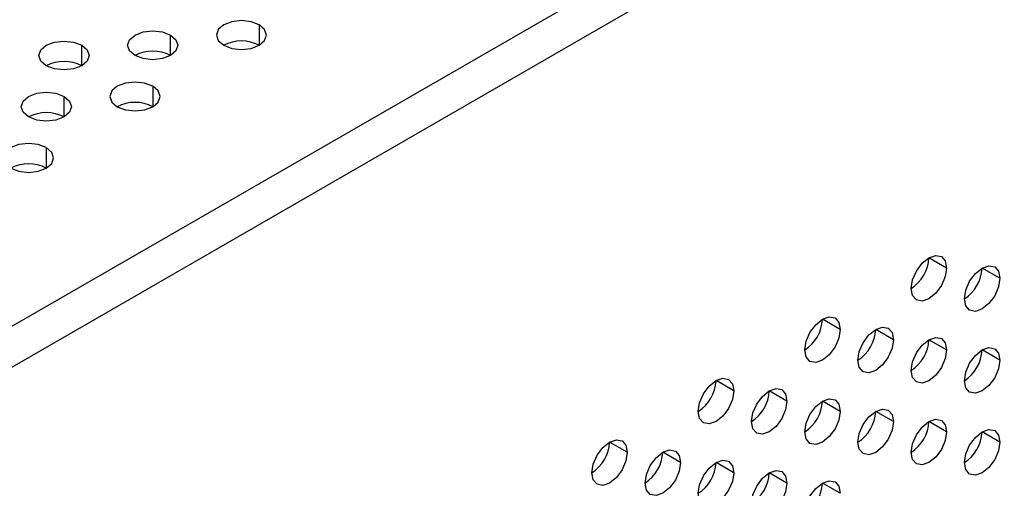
# Model space of a CAD drawing. Header units: millimetres. Extents: x 0 to 1118, y 0 to 864.
# Tile 251 of 256: x 966.97 to 973.51, y 683.47 to 686.58. Entities that reach past the tile are written whole.
import ezdxf

# ---------------------------------------------------------------- set-up
doc = ezdxf.new("R2010")
doc.units = ezdxf.units.MM

msp = doc.modelspace()

# ---------------------------------------------------------------- linework, layer by layer
at = {"color": 7, "linetype": 'Continuous', "lineweight": 25}
for p, q in [((926.1057, 660.9838), (999.8805, 703.5731)), ((926.2471, 660.7933), (999.9748, 703.3554)), ((973.1283, 684.9313), (973.0104, 684.9993)), ((973.4818, 684.8632), (973.364, 684.9312)), ((972.4212, 684.5231), (972.3033, 684.5911)), ((972.7747, 684.455), (972.6569, 684.523)), ((973.1283, 684.3869), (973.0104, 684.4549)), ((973.4818, 684.3188), (973.364, 684.3869)), ((971.7141, 684.1149), (971.5962, 684.1829)), ((972.0676, 684.0468), (971.9498, 684.1148)), ((972.4212, 683.9787), (972.3033, 684.0467)), ((972.7747, 683.9106), (972.6569, 683.9787)), ((973.1283, 683.8425), (973.0104, 683.9106)), ((973.4818, 683.7745), (973.364, 683.8425)), ((971.007, 683.7067), (970.8891, 683.7747)), ((971.3605, 683.6386), (971.2427, 683.7066)), ((971.7141, 683.5705), (971.5962, 683.6385)), ((972.0676, 683.5024), (971.9498, 683.5705)), ((972.4212, 683.4343), (972.3033, 683.5024))]:
    msp.add_line(p, q, dxfattribs=at)
at = {"color": 8, "linetype": 'Continuous', "lineweight": 25}
for p, q in [((968.5616, 686.5476), (968.5616, 686.4115)), ((967.9723, 686.3435), (967.9723, 686.4795)), ((967.3831, 686.2754), (967.3831, 686.4115)), ((967.8545, 686.1394), (967.8545, 686.0033)), ((967.2652, 685.9353), (967.2652, 686.0713)), ((967.1473, 685.7312), (967.1473, 685.5951))]:
    msp.add_line(p, q, dxfattribs=at)
at = {"color": 7, "linetype": 'Continuous', "lineweight": 25, "flags": 128}
for points in [[(968.5616, 686.5476), (968.5075, 686.5684), (968.4437, 686.5758), (968.3799, 686.5684), (968.3259, 686.5476), (968.2897, 686.5164), (968.277, 686.4795), (968.2897, 686.4427), (968.3259, 686.4115)], [(968.3259, 686.4115), (968.3799, 686.3906), (968.4437, 686.3833), (968.5075, 686.3906), (968.5616, 686.4115), (968.5977, 686.4427), (968.6104, 686.4795), (968.5977, 686.5164), (968.5616, 686.5476)], [(967.7366, 686.3435), (967.7005, 686.3747), (967.6878, 686.4115), (967.7005, 686.4483), (967.7366, 686.4795), (967.7907, 686.5004), (967.8545, 686.5077), (967.9182, 686.5004), (967.9723, 686.4795)], [(967.9723, 686.4795), (968.0084, 686.4483), (968.0211, 686.4115), (968.0084, 686.3747), (967.9723, 686.3435), (967.9182, 686.3226), (967.8545, 686.3153), (967.7907, 686.3226), (967.7366, 686.3435)], [(967.1473, 686.2754), (967.1112, 686.3066), (967.0985, 686.3435), (967.1112, 686.3803), (967.1473, 686.4115), (967.2014, 686.4324), (967.2652, 686.4397), (967.329, 686.4324), (967.3831, 686.4115)], [(967.3831, 686.4115), (967.4192, 686.3803), (967.4319, 686.3435), (967.4192, 686.3066), (967.3831, 686.2754), (967.329, 686.2546), (967.2652, 686.2473), (967.2014, 686.2546), (967.1473, 686.2754)], [(967.8545, 686.1394), (967.8004, 686.1602), (967.7366, 686.1675), (967.6728, 686.1602), (967.6188, 686.1394), (967.5826, 686.1082), (967.5699, 686.0713), (967.5826, 686.0345), (967.6188, 686.0033)], [(967.6188, 686.0033), (967.6728, 685.9824), (967.7366, 685.9751), (967.8004, 685.9824), (967.8545, 686.0033), (967.8906, 686.0345), (967.9033, 686.0713), (967.8906, 686.1082), (967.8545, 686.1394)], [(967.0295, 685.9353), (966.9934, 685.9665), (966.9807, 686.0033), (966.9934, 686.0401), (967.0295, 686.0713), (967.0836, 686.0922), (967.1473, 686.0995), (967.2111, 686.0922), (967.2652, 686.0713)], [(967.2652, 686.0713), (967.3013, 686.0401), (967.314, 686.0033), (967.3013, 685.9665), (967.2652, 685.9353), (967.2111, 685.9144), (967.1473, 685.9071), (967.0836, 685.9144), (967.0295, 685.9353)], [(967.1473, 685.7312), (967.0933, 685.752), (967.0295, 685.7593), (966.9657, 685.752), (966.9116, 685.7312), (966.8755, 685.6999), (966.8628, 685.6631), (966.8755, 685.6263), (966.9116, 685.5951)], [(966.9116, 685.5951), (966.9657, 685.5742), (967.0295, 685.5669), (967.0933, 685.5742), (967.1473, 685.5951), (967.1835, 685.6263), (967.1962, 685.6631), (967.1835, 685.6999), (967.1473, 685.7312)], [(972.8926, 684.7952), (972.9016, 684.8525), (972.9271, 684.9114), (972.9653, 684.9629), (973.0104, 684.9993), (973.0555, 685.015), (973.0938, 685.0076), (973.1193, 684.9782), (973.1283, 684.9313)], [(973.2461, 684.7271), (973.2551, 684.7844), (973.2807, 684.8433), (973.3189, 684.8948), (973.364, 684.9312), (973.4091, 684.9469), (973.4473, 684.9395), (973.4729, 684.9101), (973.4818, 684.8632)], [(973.1283, 684.9313), (973.1193, 684.874), (973.0938, 684.8151), (973.0555, 684.7635), (973.0104, 684.7271), (972.9653, 684.7115), (972.9271, 684.7189), (972.9016, 684.7483), (972.8926, 684.7952)], [(973.4818, 684.8632), (973.4729, 684.8059), (973.4473, 684.747), (973.4091, 684.6955), (973.364, 684.6591), (973.3189, 684.6434), (973.2807, 684.6508), (973.2551, 684.6802), (973.2461, 684.7271)], [(972.1855, 684.387), (972.1945, 684.4443), (972.22, 684.5032), (972.2582, 684.5547), (972.3033, 684.5911), (972.3484, 684.6068), (972.3867, 684.5994), (972.4122, 684.57), (972.4212, 684.5231)], [(972.4212, 684.5231), (972.4122, 684.4658), (972.3867, 684.4069), (972.3484, 684.3553), (972.3033, 684.3189), (972.2582, 684.3033), (972.22, 684.3107), (972.1945, 684.3401), (972.1855, 684.387)], [(972.539, 684.3189), (972.548, 684.3762), (972.5736, 684.4351), (972.6118, 684.4866), (972.6569, 684.523), (972.702, 684.5387), (972.7402, 684.5313), (972.7658, 684.5019), (972.7747, 684.455)], [(972.7747, 684.455), (972.7658, 684.3977), (972.7402, 684.3388), (972.702, 684.2873), (972.6569, 684.2509), (972.6118, 684.2352), (972.5736, 684.2426), (972.548, 684.272), (972.539, 684.3189)], [(972.8926, 684.2508), (972.9016, 684.3081), (972.9271, 684.367), (972.9653, 684.4186), (973.0104, 684.455), (973.0555, 684.4706), (973.0938, 684.4632), (973.1193, 684.4338), (973.1283, 684.3869)], [(973.1283, 684.3869), (973.1193, 684.3296), (973.0938, 684.2707), (973.0555, 684.2192), (973.0104, 684.1828), (972.9653, 684.1671), (972.9271, 684.1745), (972.9016, 684.2039), (972.8926, 684.2508)], [(973.2461, 684.1828), (973.2551, 684.24), (973.2807, 684.2989), (973.3189, 684.3505), (973.364, 684.3869), (973.4091, 684.4026), (973.4473, 684.3951), (973.4729, 684.3657), (973.4818, 684.3188)], [(973.4818, 684.3188), (973.4729, 684.2616), (973.4473, 684.2027), (973.4091, 684.1511), (973.364, 684.1147), (973.3189, 684.099), (973.2807, 684.1065), (973.2551, 684.1359), (973.2461, 684.1828)], [(971.4784, 683.9788), (971.4873, 684.036), (971.5129, 684.0949), (971.5511, 684.1465), (971.5962, 684.1829), (971.6413, 684.1986), (971.6796, 684.1912), (971.7051, 684.1618), (971.7141, 684.1149)], [(971.7141, 684.1149), (971.7051, 684.0576), (971.6796, 683.9987), (971.6413, 683.9471), (971.5962, 683.9107), (971.5511, 683.8951), (971.5129, 683.9025), (971.4873, 683.9319), (971.4784, 683.9788)], [(971.8319, 683.9107), (971.8409, 683.968), (971.8664, 684.0269), (971.9047, 684.0784), (971.9498, 684.1148), (971.9949, 684.1305), (972.0331, 684.1231), (972.0587, 684.0937), (972.0676, 684.0468)], [(972.0676, 684.0468), (972.0587, 683.9895), (972.0331, 683.9306), (971.9949, 683.8791), (971.9498, 683.8427), (971.9047, 683.827), (971.8664, 683.8344), (971.8409, 683.8638), (971.8319, 683.9107)], [(972.1855, 683.8426), (972.1945, 683.8999), (972.22, 683.9588), (972.2582, 684.0104), (972.3033, 684.0468), (972.3484, 684.0624), (972.3867, 684.055), (972.4122, 684.0256), (972.4212, 683.9787)], [(972.4212, 683.9787), (972.4122, 683.9214), (972.3867, 683.8625), (972.3484, 683.811), (972.3033, 683.7746), (972.2582, 683.7589), (972.22, 683.7663), (972.1945, 683.7957), (972.1855, 683.8426)], [(972.539, 683.7746), (972.548, 683.8318), (972.5736, 683.8907), (972.6118, 683.9423), (972.6569, 683.9787), (972.702, 683.9944), (972.7402, 683.9869), (972.7658, 683.9575), (972.7747, 683.9106)], [(972.7747, 683.9106), (972.7658, 683.8534), (972.7402, 683.7945), (972.702, 683.7429), (972.6569, 683.7065), (972.6118, 683.6908), (972.5736, 683.6983), (972.548, 683.7277), (972.539, 683.7746)], [(972.8926, 683.7065), (972.9016, 683.7637), (972.9271, 683.8226), (972.9653, 683.8742), (973.0104, 683.9106), (973.0555, 683.9263), (973.0938, 683.9188), (973.1193, 683.8894), (973.1283, 683.8425)], [(973.1283, 683.8425), (973.1193, 683.7853), (973.0938, 683.7264), (973.0555, 683.6748), (973.0104, 683.6384), (972.9653, 683.6227), (972.9271, 683.6302), (972.9016, 683.6596), (972.8926, 683.7065)], [(973.2461, 683.6384), (973.2551, 683.6957), (973.2807, 683.7546), (973.3189, 683.8061), (973.364, 683.8425), (973.4091, 683.8582), (973.4473, 683.8508), (973.4729, 683.8214), (973.4818, 683.7745)], [(970.7713, 683.5706), (970.7802, 683.6278), (970.8058, 683.6867), (970.844, 683.7383), (970.8891, 683.7747), (970.9342, 683.7904), (970.9725, 683.783), (970.998, 683.7536), (971.007, 683.7067)], [(973.4818, 683.7745), (973.4729, 683.7172), (973.4473, 683.6583), (973.4091, 683.6067), (973.364, 683.5703), (973.3189, 683.5547), (973.2807, 683.5621), (973.2551, 683.5915), (973.2461, 683.6384)], [(971.007, 683.7067), (970.998, 683.6494), (970.9725, 683.5905), (970.9342, 683.5389), (970.8891, 683.5025), (970.844, 683.4869), (970.8058, 683.4943), (970.7802, 683.5237), (970.7713, 683.5706)], [(971.1248, 683.5025), (971.1338, 683.5598), (971.1593, 683.6187), (971.1976, 683.6702), (971.2427, 683.7066), (971.2878, 683.7223), (971.326, 683.7149), (971.3516, 683.6855), (971.3605, 683.6386)], [(971.3605, 683.6386), (971.3516, 683.5813), (971.326, 683.5224), (971.2878, 683.4708), (971.2427, 683.4345), (971.1976, 683.4188), (971.1593, 683.4262), (971.1338, 683.4556), (971.1248, 683.5025)], [(971.4784, 683.4344), (971.4873, 683.4917), (971.5129, 683.5506), (971.5511, 683.6022), (971.5962, 683.6386), (971.6413, 683.6542), (971.6796, 683.6468), (971.7051, 683.6174), (971.7141, 683.5705)], [(971.8319, 683.3664), (971.8409, 683.4236), (971.8664, 683.4825), (971.9047, 683.5341), (971.9498, 683.5705), (971.9949, 683.5862), (972.0331, 683.5787), (972.0587, 683.5493), (972.0676, 683.5024)], [(971.7141, 683.5705), (971.7051, 683.5132), (971.6796, 683.4543), (971.6413, 683.4028), (971.5962, 683.3664), (971.5511, 683.3507), (971.5129, 683.3581), (971.4873, 683.3875), (971.4784, 683.4344)], [(972.1855, 683.2983), (972.1945, 683.3555), (972.22, 683.4144), (972.2582, 683.466), (972.3033, 683.5024), (972.3484, 683.5181), (972.3867, 683.5106), (972.4122, 683.4812), (972.4212, 683.4343)], [(972.0676, 683.5024), (972.0587, 683.4452), (972.0331, 683.3863), (971.9949, 683.3347), (971.9498, 683.2983), (971.9047, 683.2826), (971.8664, 683.29), (971.8409, 683.3195), (971.8319, 683.3664)]]:
    msp.add_lwpolyline(points, dxfattribs=at)
at = {"color": 7, "linetype": 'Continuous', "lineweight": 25}
for centre, radius, start, end in [((968.4437, 686.184), 0.2562, 62.61002, 117.3846), ((967.8545, 686.116), 0.2562, 62.61002, 117.3846), ((967.2652, 686.048), 0.2562, 62.61002, 117.3846), ((967.7366, 685.7758), 0.2562, 62.61002, 117.3846), ((967.1473, 685.7078), 0.2562, 62.61002, 117.3846), ((967.0295, 685.3676), 0.2562, 62.61002, 117.3846), ((972.7546, 685.0109), 0.2561, 302.60548, 357.39452), ((973.1081, 684.9429), 0.2561, 302.60548, 357.39452), ((972.0475, 684.6027), 0.2561, 302.60548, 357.39452), ((972.401, 684.5347), 0.2561, 302.60548, 357.39452), ((972.7546, 684.4666), 0.2561, 302.60548, 357.39452), ((973.1081, 684.3985), 0.2561, 302.60548, 357.39452), ((971.3404, 684.1945), 0.2561, 302.60548, 357.39452), ((971.6939, 684.1265), 0.2561, 302.60548, 357.39452), ((972.0475, 684.0584), 0.2561, 302.60548, 357.39452), ((972.401, 683.9903), 0.2561, 302.60548, 357.39452), ((972.7546, 683.9222), 0.2561, 302.60548, 357.39452), ((973.1081, 683.8541), 0.2561, 302.60548, 357.39452), ((970.6333, 683.7863), 0.2561, 302.60548, 357.39452), ((970.9868, 683.7183), 0.2561, 302.60548, 357.39452), ((971.3404, 683.6502), 0.2561, 302.60548, 357.39452), ((971.6939, 683.5821), 0.2561, 302.60548, 357.39452), ((972.0475, 683.514), 0.2561, 302.60548, 357.39452)]:
    msp.add_arc(centre, radius, start, end, dxfattribs=at)

doc.saveas('drawing.dxf')
